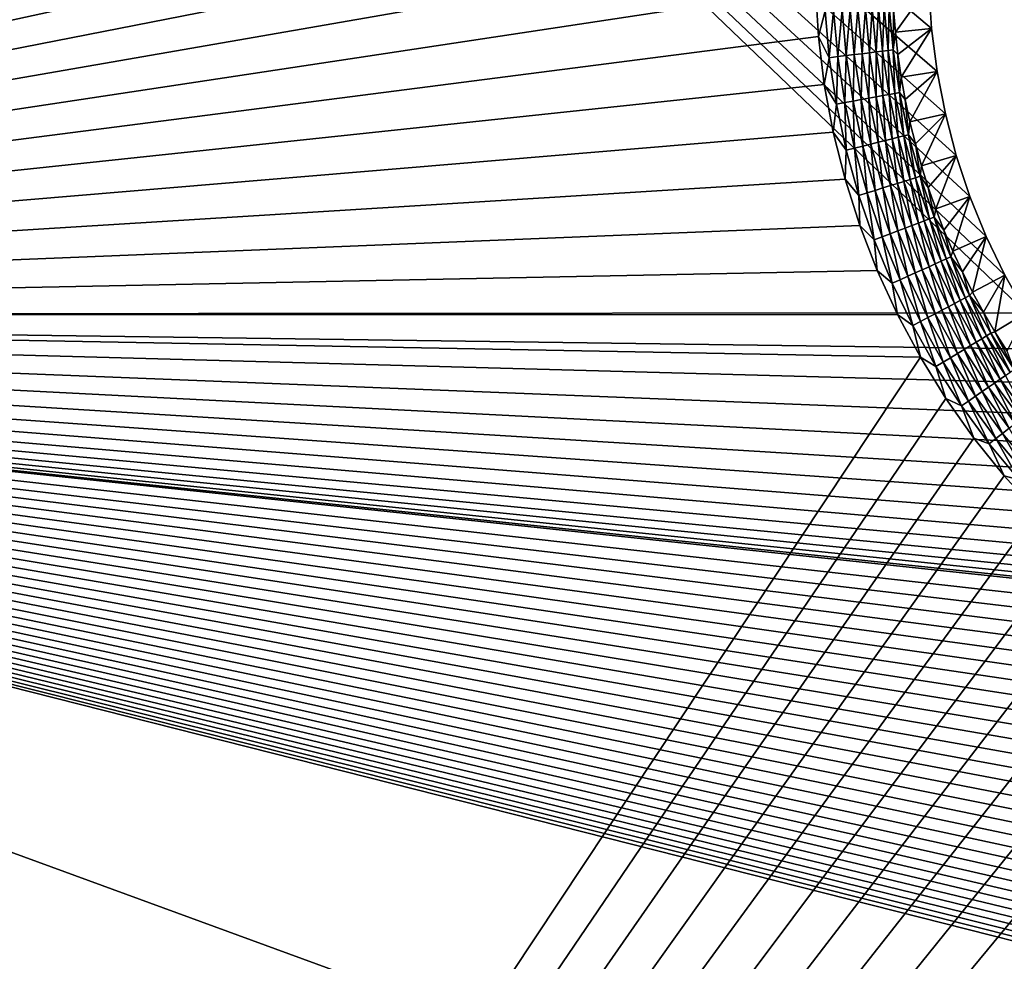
# Model space of a CAD drawing. Extents: x -255 to 255, y -598 to 598.
# Tile 125 of 201: x -169 to -112, y 227 to 281. Entities that reach past the tile are written whole.
import ezdxf

# ---------------------------------------------------------------- set-up
doc = ezdxf.new("R2010")
doc.units = 0
doc.header["$LTSCALE"] = 21.359881
for name, color, linetype in [('1', 7, 'CONTINUOUS'), ('2', 7, 'CONTINUOUS'), ('27', 7, 'CONTINUOUS'), ('42', 7, 'CONTINUOUS')]:
    doc.layers.add(name, color=color, linetype=linetype)

msp = doc.modelspace()

# ---------------------------------------------------------------- linework, layer by layer
at = {"layer": '1', "color": 7, "linetype": 'CONTINUOUS'}
for points in [[(-110.943, 264.407), (-255, 264.3), (-214.258, 363.367), (-110.943, 264.407)], [(-112.172, 266.588), (-110.943, 264.407), (-214.258, 363.367), (-112.172, 266.588)], [(-113.258, 268.843), (-112.172, 266.588), (-214.258, 363.367), (-113.258, 268.843)], [(-114.197, 271.164), (-113.258, 268.843), (-214.258, 363.367), (-114.197, 271.164)], [(-114.986, 273.539), (-114.197, 271.164), (-214.258, 363.367), (-114.986, 273.539)], [(-115.621, 275.961), (-114.986, 273.539), (-214.258, 363.367), (-115.621, 275.961)], [(-116.099, 278.418), (-115.621, 275.961), (-214.258, 363.367), (-116.099, 278.418)], [(-116.42, 280.9), (-116.099, 278.418), (-214.258, 363.367), (-116.42, 280.9)], [(-116.58, 283.398), (-116.42, 280.9), (-214.258, 363.367), (-116.58, 283.398)], [(-109.578, 262.309), (-255, 264.3), (-110.943, 264.407), (-109.578, 262.309)], [(-255, 64), (-255, 264.3), (-108.081, 84.103), (-255, 64)], [(-108.081, 84.103), (-255, 264.3), (-109.578, 86.109), (-108.081, 84.103)], [(-109.578, 86.109), (-255, 264.3), (-110.943, 88.207), (-109.578, 86.109)], [(-110.943, 88.207), (-255, 264.3), (-112.172, 90.388), (-110.943, 88.207)], [(-112.172, 90.388), (-255, 264.3), (-113.258, 92.643), (-112.172, 90.388)], [(-113.258, 92.643), (-255, 264.3), (-114.197, 94.964), (-113.258, 92.643)], [(-114.197, 94.964), (-255, 264.3), (-114.986, 97.339), (-114.197, 94.964)], [(-114.986, 97.339), (-255, 264.3), (-115.621, 99.761), (-114.986, 97.339)], [(-115.621, 99.761), (-255, 264.3), (-116.099, 102.218), (-115.621, 99.761)], [(-116.099, 102.218), (-255, 264.3), (-116.42, 104.7), (-116.099, 102.218)], [(-116.42, 104.7), (-255, 264.3), (-116.58, 107.198), (-116.42, 104.7)], [(-116.58, 107.198), (-255, 264.3), (-116.58, 109.702), (-116.58, 107.198)], [(-116.58, 109.702), (-255, 264.3), (-116.42, 112.2), (-116.58, 109.702)], [(-116.42, 112.2), (-255, 264.3), (-116.099, 114.682), (-116.42, 112.2)], [(-116.099, 114.682), (-255, 264.3), (-115.621, 117.139), (-116.099, 114.682)], [(-115.621, 117.139), (-255, 264.3), (-114.986, 119.561), (-115.621, 117.139)], [(-114.986, 119.561), (-255, 264.3), (-114.197, 121.936), (-114.986, 119.561)], [(-114.197, 121.936), (-255, 264.3), (-113.258, 124.257), (-114.197, 121.936)], [(-113.258, 124.257), (-255, 264.3), (-112.172, 126.512), (-113.258, 124.257)], [(-112.172, 126.512), (-255, 264.3), (-110.943, 128.693), (-112.172, 126.512)], [(-110.943, 128.693), (-255, 264.3), (-109.578, 130.791), (-110.943, 128.693)], [(-109.578, 130.791), (-255, 264.3), (-108.081, 132.797), (-109.578, 130.791)], [(-108.081, 132.797), (-255, 264.3), (-106.458, 134.703), (-108.081, 132.797)], [(-106.458, 134.703), (-255, 264.3), (-104.716, 136.502), (-106.458, 134.703)], [(-104.716, 136.502), (-255, 264.3), (-102.863, 138.184), (-104.716, 136.502)], [(-102.863, 138.184), (-255, 264.3), (-100.906, 139.745), (-102.863, 138.184)], [(-100.906, 139.745), (-255, 264.3), (-98.853, 141.177), (-100.906, 139.745)], [(-98.853, 141.177), (-255, 264.3), (-96.713, 142.475), (-98.853, 141.177)], [(-96.713, 142.475), (-255, 264.3), (-94.493, 143.633), (-96.713, 142.475)], [(-94.493, 143.633), (-255, 264.3), (-92.204, 144.646), (-94.493, 143.633)], [(-92.204, 144.646), (-255, 264.3), (-89.855, 145.511), (-92.204, 144.646)], [(-89.855, 145.511), (-255, 264.3), (-87.455, 146.223), (-89.855, 145.511)], [(-87.455, 146.223), (-255, 264.3), (-85.015, 146.78), (-87.455, 146.223)], [(-85.015, 146.78), (-255, 264.3), (-82.544, 147.179), (-85.015, 146.78)], [(-82.544, 147.179), (-255, 264.3), (-80.052, 147.42), (-82.544, 147.179)], [(-80.052, 147.42), (-255, 264.3), (-77.55, 147.5), (-80.052, 147.42)], [(-77.55, 147.5), (-255, 264.3), (64.2, 147.5), (-77.55, 147.5)], [(64.2, 147.5), (-255, 264.3), (205.95, 147.5), (64.2, 147.5)], [(205.95, 147.5), (-255, 264.3), (208.97, 147.593), (205.95, 147.5)], [(208.97, 147.593), (-255, 264.3), (211.978, 147.872), (208.97, 147.593)], [(211.978, 147.872), (-255, 264.3), (214.963, 148.335), (211.978, 147.872)], [(214.963, 148.335), (-255, 264.3), (217.914, 148.981), (214.963, 148.335)], [(217.914, 148.981), (-255, 264.3), (220.82, 149.808), (217.914, 148.981)], [(220.82, 149.808), (-255, 264.3), (223.669, 150.812), (220.82, 149.808)], [(223.669, 150.812), (-255, 264.3), (226.451, 151.99), (223.669, 150.812)], [(226.451, 151.99), (-255, 264.3), (229.155, 153.336), (226.451, 151.99)], [(229.155, 153.336), (-255, 264.3), (231.771, 154.847), (229.155, 153.336)], [(231.771, 154.847), (-255, 264.3), (234.29, 156.516), (231.771, 154.847)], [(234.29, 156.516), (-255, 264.3), (236.701, 158.336), (234.29, 156.516)], [(236.701, 158.336), (-255, 264.3), (238.995, 160.302), (236.701, 158.336)], [(238.995, 160.302), (-255, 264.3), (241.164, 162.405), (238.995, 160.302)], [(241.164, 162.405), (-255, 264.3), (243.199, 164.637), (241.164, 162.405)], [(243.199, 164.637), (-255, 264.3), (245.093, 166.991), (243.199, 164.637)], [(245.093, 166.991), (-255, 264.3), (246.838, 169.457), (245.093, 166.991)], [(246.838, 169.457), (-255, 264.3), (248.429, 172.025), (246.838, 169.457)], [(248.429, 172.025), (-255, 264.3), (249.858, 174.687), (248.429, 172.025)], [(249.858, 174.687), (-255, 264.3), (251.12, 177.431), (249.858, 174.687)], [(251.12, 177.431), (-255, 264.3), (252.212, 180.248), (251.12, 177.431)], [(252.212, 180.248), (-255, 264.3), (253.128, 183.127), (252.212, 180.248)], [(253.128, 183.127), (-255, 264.3), (253.864, 186.057), (253.128, 183.127)], [(253.864, 186.057), (-255, 264.3), (254.42, 189.026), (253.864, 186.057)], [(254.42, 189.026), (-255, 264.3), (254.791, 192.024), (254.42, 189.026)], [(254.791, 192.024), (-255, 264.3), (254.977, 195.039), (254.791, 192.024)], [(254.977, 195.039), (-255, 264.3), (254.977, 198.061), (254.977, 195.039)], [(254.977, 198.061), (-255, 264.3), (254.791, 201.076), (254.977, 198.061)], [(254.791, 201.076), (-255, 264.3), (254.42, 204.074), (254.791, 201.076)], [(254.42, 204.074), (-255, 264.3), (253.864, 207.043), (254.42, 204.074)], [(-255, 264.3), (-82.544, 245.921), (253.864, 207.043), (-255, 264.3)], [(-82.544, 245.921), (-255, 264.3), (-85.015, 246.32), (-82.544, 245.921)], [(-85.015, 246.32), (-255, 264.3), (-87.455, 246.877), (-85.015, 246.32)], [(-87.455, 246.877), (-255, 264.3), (-89.855, 247.589), (-87.455, 246.877)], [(-89.855, 247.589), (-255, 264.3), (-92.204, 248.454), (-89.855, 247.589)], [(-92.204, 248.454), (-255, 264.3), (-94.493, 249.467), (-92.204, 248.454)], [(-94.493, 249.467), (-255, 264.3), (-96.713, 250.625), (-94.493, 249.467)], [(-96.713, 250.625), (-255, 264.3), (-98.853, 251.923), (-96.713, 250.625)], [(-98.853, 251.923), (-255, 264.3), (-100.906, 253.355), (-98.853, 251.923)], [(-100.906, 253.355), (-255, 264.3), (-102.863, 254.916), (-100.906, 253.355)], [(-102.863, 254.916), (-255, 264.3), (-104.716, 256.598), (-102.863, 254.916)], [(-104.716, 256.598), (-255, 264.3), (-106.458, 258.397), (-104.716, 256.598)], [(-106.458, 258.397), (-255, 264.3), (-108.081, 260.303), (-106.458, 258.397)], [(-108.081, 260.303), (-255, 264.3), (-109.578, 262.309), (-108.081, 260.303)]]:
    msp.add_3dface(points, dxfattribs=at)
at = {"layer": '2', "color": 7, "linetype": 'CONTINUOUS'}
for points in [[(-248.416, 264.3, 7), (-123.163, 462.255, 7), (-248.416, 464.6, 7), (-248.416, 264.3, 7)], [(-123.163, 459.445, 7), (-123.163, 462.255, 7), (-248.416, 264.3, 7), (-123.163, 459.445, 7)], [(-122.989, 456.639, 7), (-123.163, 459.445, 7), (-248.416, 264.3, 7), (-122.989, 456.639, 7)], [(-122.644, 453.85, 7), (-122.989, 456.639, 7), (-248.416, 264.3, 7), (-122.644, 453.85, 7)], [(-122.128, 451.087, 7), (-122.644, 453.85, 7), (-248.416, 264.3, 7), (-122.128, 451.087, 7)], [(-121.442, 448.362, 7), (-122.128, 451.087, 7), (-248.416, 264.3, 7), (-121.442, 448.362, 7)], [(-120.59, 445.683, 7), (-121.442, 448.362, 7), (-248.416, 264.3, 7), (-120.59, 445.683, 7)], [(-119.575, 443.062, 7), (-120.59, 445.683, 7), (-248.416, 264.3, 7), (-119.575, 443.062, 7)], [(-118.4, 440.509, 7), (-119.575, 443.062, 7), (-248.416, 264.3, 7), (-118.4, 440.509, 7)], [(-117.07, 438.033, 7), (-118.4, 440.509, 7), (-248.416, 264.3, 7), (-117.07, 438.033, 7)], [(-115.591, 435.643, 7), (-117.07, 438.033, 7), (-248.416, 264.3, 7), (-115.591, 435.643, 7)], [(-113.967, 433.349, 7), (-115.591, 435.643, 7), (-248.416, 264.3, 7), (-113.967, 433.349, 7)], [(-112.205, 431.16, 7), (-113.967, 433.349, 7), (-248.416, 264.3, 7), (-112.205, 431.16, 7)], [(-110.311, 429.082, 7), (-112.205, 431.16, 7), (-248.416, 264.3, 7), (-110.311, 429.082, 7)], [(-108.293, 427.126, 7), (-110.311, 429.082, 7), (-248.416, 264.3, 7), (-108.293, 427.126, 7)], [(-106.159, 425.297, 7), (-108.293, 427.126, 7), (-248.416, 264.3, 7), (-106.159, 425.297, 7)], [(-103.916, 423.604, 7), (-106.159, 425.297, 7), (-248.416, 264.3, 7), (-103.916, 423.604, 7)], [(-101.573, 422.051, 7), (-103.916, 423.604, 7), (-248.416, 264.3, 7), (-101.573, 422.051, 7)], [(-99.139, 420.646, 7), (-101.573, 422.051, 7), (-248.416, 264.3, 7), (-99.139, 420.646, 7)], [(-96.623, 419.393, 7), (-99.139, 420.646, 7), (-248.416, 264.3, 7), (-96.623, 419.393, 7)], [(-94.035, 418.297, 7), (-96.623, 419.393, 7), (-248.416, 264.3, 7), (-94.035, 418.297, 7)], [(-91.384, 417.363, 7), (-94.035, 418.297, 7), (-248.416, 264.3, 7), (-91.384, 417.363, 7)], [(-88.681, 416.594, 7), (-91.384, 417.363, 7), (-248.416, 264.3, 7), (-88.681, 416.594, 7)], [(-85.935, 415.993, 7), (-88.681, 416.594, 7), (-248.416, 264.3, 7), (-85.935, 415.993, 7)], [(-83.158, 415.562, 7), (-85.935, 415.993, 7), (-248.416, 264.3, 7), (-83.158, 415.562, 7)], [(-80.359, 415.302, 7), (-83.158, 415.562, 7), (-248.416, 264.3, 7), (-80.359, 415.302, 7)], [(-77.55, 415.216, 7), (-80.359, 415.302, 7), (-248.416, 264.3, 7), (-77.55, 415.216, 7)], [(64.2, 415.216, 7), (-77.55, 415.216, 7), (-248.416, 264.3, 7), (64.2, 415.216, 7)], [(-94.035, 327.203, 7), (64.2, 415.216, 7), (-248.416, 264.3, 7), (-94.035, 327.203, 7)], [(-96.623, 326.107, 7), (-94.035, 327.203, 7), (-248.416, 264.3, 7), (-96.623, 326.107, 7)], [(-99.139, 324.854, 7), (-96.623, 326.107, 7), (-248.416, 264.3, 7), (-99.139, 324.854, 7)], [(-101.573, 323.449, 7), (-99.139, 324.854, 7), (-248.416, 264.3, 7), (-101.573, 323.449, 7)], [(-103.916, 321.896, 7), (-101.573, 323.449, 7), (-248.416, 264.3, 7), (-103.916, 321.896, 7)], [(-106.159, 320.203, 7), (-103.916, 321.896, 7), (-248.416, 264.3, 7), (-106.159, 320.203, 7)], [(-108.293, 318.374, 7), (-106.159, 320.203, 7), (-248.416, 264.3, 7), (-108.293, 318.374, 7)], [(-110.311, 316.418, 7), (-108.293, 318.374, 7), (-248.416, 264.3, 7), (-110.311, 316.418, 7)], [(-112.205, 314.34, 7), (-110.311, 316.418, 7), (-248.416, 264.3, 7), (-112.205, 314.34, 7)], [(-113.967, 312.151, 7), (-112.205, 314.34, 7), (-248.416, 264.3, 7), (-113.967, 312.151, 7)], [(-115.591, 309.857, 7), (-113.967, 312.151, 7), (-248.416, 264.3, 7), (-115.591, 309.857, 7)], [(-117.07, 307.467, 7), (-115.591, 309.857, 7), (-248.416, 264.3, 7), (-117.07, 307.467, 7)], [(-118.4, 304.991, 7), (-117.07, 307.467, 7), (-248.416, 264.3, 7), (-118.4, 304.991, 7)], [(-119.575, 302.438, 7), (-118.4, 304.991, 7), (-248.416, 264.3, 7), (-119.575, 302.438, 7)], [(-120.59, 299.817, 7), (-119.575, 302.438, 7), (-248.416, 264.3, 7), (-120.59, 299.817, 7)], [(-121.442, 297.138, 7), (-120.59, 299.817, 7), (-248.416, 264.3, 7), (-121.442, 297.138, 7)], [(-122.128, 294.413, 7), (-121.442, 297.138, 7), (-248.416, 264.3, 7), (-122.128, 294.413, 7)], [(-122.644, 291.65, 7), (-122.128, 294.413, 7), (-248.416, 264.3, 7), (-122.644, 291.65, 7)], [(-122.989, 288.861, 7), (-122.644, 291.65, 7), (-248.416, 264.3, 7), (-122.989, 288.861, 7)], [(-123.163, 286.055, 7), (-122.989, 288.861, 7), (-248.416, 264.3, 7), (-123.163, 286.055, 7)], [(-123.163, 283.245, 7), (-123.163, 286.055, 7), (-248.416, 264.3, 7), (-123.163, 283.245, 7)], [(-122.989, 280.439, 7), (-123.163, 283.245, 7), (-248.416, 264.3, 7), (-122.989, 280.439, 7)], [(-122.644, 277.65, 7), (-122.989, 280.439, 7), (-248.416, 264.3, 7), (-122.644, 277.65, 7)], [(-122.128, 274.887, 7), (-122.644, 277.65, 7), (-248.416, 264.3, 7), (-122.128, 274.887, 7)], [(-121.442, 272.162, 7), (-122.128, 274.887, 7), (-248.416, 264.3, 7), (-121.442, 272.162, 7)], [(-120.59, 269.483, 7), (-121.442, 272.162, 7), (-248.416, 264.3, 7), (-120.59, 269.483, 7)], [(-119.575, 266.862, 7), (-120.59, 269.483, 7), (-248.416, 264.3, 7), (-119.575, 266.862, 7)], [(-118.4, 264.309, 7), (-119.575, 266.862, 7), (-248.416, 264.3, 7), (-118.4, 264.309, 7)], [(-117.07, 261.833, 7), (-118.4, 264.309, 7), (-248.416, 264.3, 7), (-117.07, 261.833, 7)], [(-248.416, 64, 7), (-117.07, 261.833, 7), (-248.416, 264.3, 7), (-248.416, 64, 7)], [(-115.591, 259.443, 7), (-117.07, 261.833, 7), (-248.416, 64, 7), (-115.591, 259.443, 7)], [(-113.967, 257.149, 7), (-115.591, 259.443, 7), (-248.416, 64, 7), (-113.967, 257.149, 7)], [(-112.205, 254.96, 7), (-113.967, 257.149, 7), (-248.416, 64, 7), (-112.205, 254.96, 7)], [(-110.311, 252.882, 7), (-112.205, 254.96, 7), (-248.416, 64, 7), (-110.311, 252.882, 7)], [(-108.293, 250.926, 7), (-110.311, 252.882, 7), (-248.416, 64, 7), (-108.293, 250.926, 7)], [(-106.159, 249.097, 7), (-108.293, 250.926, 7), (-248.416, 64, 7), (-106.159, 249.097, 7)], [(-103.916, 247.404, 7), (-106.159, 249.097, 7), (-248.416, 64, 7), (-103.916, 247.404, 7)], [(-101.573, 245.851, 7), (-103.916, 247.404, 7), (-248.416, 64, 7), (-101.573, 245.851, 7)], [(-99.139, 244.446, 7), (-101.573, 245.851, 7), (-248.416, 64, 7), (-99.139, 244.446, 7)], [(-96.623, 243.193, 7), (-99.139, 244.446, 7), (-248.416, 64, 7), (-96.623, 243.193, 7)], [(-94.035, 242.097, 7), (-96.623, 243.193, 7), (-248.416, 64, 7), (-94.035, 242.097, 7)], [(-91.384, 241.163, 7), (-94.035, 242.097, 7), (-248.416, 64, 7), (-91.384, 241.163, 7)], [(-88.681, 240.394, 7), (-91.384, 241.163, 7), (-248.416, 64, 7), (-88.681, 240.394, 7)], [(-85.935, 239.793, 7), (-88.681, 240.394, 7), (-248.416, 64, 7), (-85.935, 239.793, 7)], [(-83.158, 239.362, 7), (-85.935, 239.793, 7), (-248.416, 64, 7), (-83.158, 239.362, 7)], [(-80.359, 239.102, 7), (-83.158, 239.362, 7), (-248.416, 64, 7), (-80.359, 239.102, 7)], [(-77.55, 239.016, 7), (-80.359, 239.102, 7), (-248.416, 64, 7), (-77.55, 239.016, 7)], [(-99.139, 148.654, 7), (-77.55, 239.016, 7), (-248.416, 64, 7), (-99.139, 148.654, 7)]]:
    msp.add_3dface(points, dxfattribs=at)
at = {"layer": '27', "color": 7, "linetype": 'CONTINUOUS'}
for points in [[(-118.519, 280.698, 4.231), (-116.58, 283.398), (-118.625, 282.013, 4.231), (-118.519, 280.698, 4.231)], [(-116.42, 280.9), (-116.58, 283.398), (-118.519, 280.698, 4.231), (-116.42, 280.9)], [(-118.372, 279.387, 4.231), (-116.42, 280.9), (-118.519, 280.698, 4.231), (-118.372, 279.387, 4.231)], [(-118.182, 278.081, 4.231), (-116.42, 280.9), (-118.372, 279.387, 4.231), (-118.182, 278.081, 4.231)], [(-116.099, 278.418), (-116.42, 280.9), (-118.182, 278.081, 4.231), (-116.099, 278.418)], [(-117.95, 276.782, 4.231), (-116.099, 278.418), (-118.182, 278.081, 4.231), (-117.95, 276.782, 4.231)], [(-117.678, 275.491, 4.231), (-116.099, 278.418), (-117.95, 276.782, 4.231), (-117.678, 275.491, 4.231)], [(-115.621, 275.961), (-116.099, 278.418), (-117.678, 275.491, 4.231), (-115.621, 275.961)], [(-117.363, 274.21, 4.231), (-115.621, 275.961), (-117.678, 275.491, 4.231), (-117.363, 274.21, 4.231)], [(-117.008, 272.939, 4.231), (-115.621, 275.961), (-117.363, 274.21, 4.231), (-117.008, 272.939, 4.231)], [(-114.986, 273.539), (-115.621, 275.961), (-117.008, 272.939, 4.231), (-114.986, 273.539)], [(-116.613, 271.68, 4.231), (-114.986, 273.539), (-117.008, 272.939, 4.231), (-116.613, 271.68, 4.231)], [(-116.177, 270.435, 4.231), (-114.986, 273.539), (-116.613, 271.68, 4.231), (-116.177, 270.435, 4.231)], [(-114.197, 271.164), (-114.986, 273.539), (-116.177, 270.435, 4.231), (-114.197, 271.164)], [(-115.701, 269.204, 4.231), (-114.197, 271.164), (-116.177, 270.435, 4.231), (-115.701, 269.204, 4.231)], [(-115.187, 267.989, 4.231), (-114.197, 271.164), (-115.701, 269.204, 4.231), (-115.187, 267.989, 4.231)], [(-113.258, 268.843), (-114.197, 271.164), (-115.187, 267.989, 4.231), (-113.258, 268.843)], [(-114.633, 266.792, 4.231), (-113.258, 268.843), (-115.187, 267.989, 4.231), (-114.633, 266.792, 4.231)], [(-114.042, 265.612, 4.231), (-113.258, 268.843), (-114.633, 266.792, 4.231), (-114.042, 265.612, 4.231)], [(-112.172, 266.588), (-113.258, 268.843), (-114.042, 265.612, 4.231), (-112.172, 266.588)], [(-113.413, 264.452, 4.231), (-112.172, 266.588), (-114.042, 265.612, 4.231), (-113.413, 264.452, 4.231)], [(-112.747, 263.313, 4.231), (-112.172, 266.588), (-113.413, 264.452, 4.231), (-112.747, 263.313, 4.231)], [(-110.943, 264.407), (-112.172, 266.588), (-112.747, 263.313, 4.231), (-110.943, 264.407)], [(-112.045, 262.196, 4.231), (-110.943, 264.407), (-112.747, 263.313, 4.231), (-112.045, 262.196, 4.231)]]:
    msp.add_3dface(points, dxfattribs=at)
at = {"layer": '42', "color": 7, "linetype": 'CONTINUOUS'}
for points in [[(-123.163, 283.245, 7), (-122.989, 280.439, 7), (-122.599, 281.925, 6.975), (-123.163, 283.245, 7)], [(-122.599, 281.925, 6.975), (-122.989, 280.439, 7), (-122.352, 279.21, 6.975), (-122.599, 281.925, 6.975)], [(-122.599, 281.925, 6.975), (-122.352, 279.21, 6.975), (-122.102, 281.955, 6.899), (-122.599, 281.925, 6.975)], [(-122.102, 281.955, 6.899), (-122.352, 279.21, 6.975), (-121.858, 279.27, 6.899), (-122.102, 281.955, 6.899)], [(-122.102, 281.955, 6.899), (-121.858, 279.27, 6.899), (-121.614, 281.985, 6.773), (-122.102, 281.955, 6.899)], [(-121.614, 281.985, 6.773), (-121.858, 279.27, 6.899), (-121.373, 279.329, 6.773), (-121.614, 281.985, 6.773)], [(-121.614, 281.985, 6.773), (-121.373, 279.329, 6.773), (-121.142, 282.013, 6.599), (-121.614, 281.985, 6.773)], [(-121.142, 282.013, 6.599), (-121.373, 279.329, 6.773), (-120.903, 279.386, 6.599), (-121.142, 282.013, 6.599)], [(-121.142, 282.013, 6.599), (-120.903, 279.386, 6.599), (-120.69, 282.041, 6.378), (-121.142, 282.013, 6.599)], [(-120.69, 282.041, 6.378), (-120.903, 279.386, 6.599), (-120.454, 279.441, 6.378), (-120.69, 282.041, 6.378)], [(-120.69, 282.041, 6.378), (-120.454, 279.441, 6.378), (-120.262, 282.066, 6.112), (-120.69, 282.041, 6.378)], [(-120.262, 282.066, 6.112), (-120.454, 279.441, 6.378), (-120.028, 279.492, 6.112), (-120.262, 282.066, 6.112)], [(-120.262, 282.066, 6.112), (-120.028, 279.492, 6.112), (-119.863, 282.091, 5.805), (-120.262, 282.066, 6.112)], [(-119.863, 282.091, 5.805), (-120.028, 279.492, 6.112), (-119.632, 279.54, 5.805), (-119.863, 282.091, 5.805)], [(-119.863, 282.091, 5.805), (-119.632, 279.54, 5.805), (-119.497, 282.113, 5.459), (-119.863, 282.091, 5.805)], [(-119.497, 282.113, 5.459), (-119.632, 279.54, 5.805), (-119.268, 279.585, 5.459), (-119.497, 282.113, 5.459)], [(-119.497, 282.113, 5.459), (-119.268, 279.585, 5.459), (-119.168, 282.133, 5.078), (-119.497, 282.113, 5.459)], [(-119.168, 282.133, 5.078), (-119.268, 279.585, 5.459), (-118.94, 279.624, 5.078), (-119.168, 282.133, 5.078)], [(-119.168, 282.133, 5.078), (-118.94, 279.624, 5.078), (-118.879, 282.15, 4.666), (-119.168, 282.133, 5.078)], [(-118.879, 282.15, 4.666), (-118.94, 279.624, 5.078), (-118.652, 279.659, 4.666), (-118.879, 282.15, 4.666)], [(-118.625, 282.013, 4.231), (-118.879, 282.15, 4.666), (-118.652, 279.659, 4.666), (-118.625, 282.013, 4.231)], [(-118.519, 280.698, 4.231), (-118.625, 282.013, 4.231), (-118.652, 279.659, 4.666), (-118.519, 280.698, 4.231)], [(-118.372, 279.387, 4.231), (-118.519, 280.698, 4.231), (-118.652, 279.659, 4.666), (-118.372, 279.387, 4.231)], [(-122.989, 280.439, 7), (-122.644, 277.65, 7), (-122.352, 279.21, 6.975), (-122.989, 280.439, 7)], [(-121.858, 279.27, 6.899), (-121.452, 276.605, 6.899), (-121.373, 279.329, 6.773), (-121.858, 279.27, 6.899)], [(-121.373, 279.329, 6.773), (-121.452, 276.605, 6.899), (-120.972, 276.693, 6.773), (-121.373, 279.329, 6.773)], [(-121.373, 279.329, 6.773), (-120.972, 276.693, 6.773), (-120.903, 279.386, 6.599), (-121.373, 279.329, 6.773)], [(-120.903, 279.386, 6.599), (-120.972, 276.693, 6.773), (-120.506, 276.778, 6.599), (-120.903, 279.386, 6.599)], [(-120.903, 279.386, 6.599), (-120.506, 276.778, 6.599), (-120.454, 279.441, 6.378), (-120.903, 279.386, 6.599)], [(-120.454, 279.441, 6.378), (-120.506, 276.778, 6.599), (-120.061, 276.86, 6.378), (-120.454, 279.441, 6.378)], [(-120.454, 279.441, 6.378), (-120.061, 276.86, 6.378), (-120.028, 279.492, 6.112), (-120.454, 279.441, 6.378)], [(-120.028, 279.492, 6.112), (-120.061, 276.86, 6.378), (-119.639, 276.937, 6.112), (-120.028, 279.492, 6.112)], [(-120.028, 279.492, 6.112), (-119.639, 276.937, 6.112), (-119.632, 279.54, 5.805), (-120.028, 279.492, 6.112)], [(-119.632, 279.54, 5.805), (-119.639, 276.937, 6.112), (-119.246, 277.009, 5.805), (-119.632, 279.54, 5.805)], [(-119.632, 279.54, 5.805), (-119.246, 277.009, 5.805), (-119.268, 279.585, 5.459), (-119.632, 279.54, 5.805)], [(-119.268, 279.585, 5.459), (-118.886, 277.075, 5.459), (-118.94, 279.624, 5.078), (-119.268, 279.585, 5.459)], [(-119.268, 279.585, 5.459), (-119.246, 277.009, 5.805), (-118.886, 277.075, 5.459), (-119.268, 279.585, 5.459)], [(-118.94, 279.624, 5.078), (-118.561, 277.134, 5.078), (-118.652, 279.659, 4.666), (-118.94, 279.624, 5.078)], [(-118.94, 279.624, 5.078), (-118.886, 277.075, 5.459), (-118.561, 277.134, 5.078), (-118.94, 279.624, 5.078)], [(-118.372, 279.387, 4.231), (-118.652, 279.659, 4.666), (-118.276, 277.187, 4.666), (-118.372, 279.387, 4.231)], [(-118.652, 279.659, 4.666), (-118.561, 277.134, 5.078), (-118.276, 277.187, 4.666), (-118.652, 279.659, 4.666)], [(-118.182, 278.081, 4.231), (-118.372, 279.387, 4.231), (-118.276, 277.187, 4.666), (-118.182, 278.081, 4.231)], [(-122.352, 279.21, 6.975), (-122.644, 277.65, 7), (-121.942, 276.515, 6.975), (-122.352, 279.21, 6.975)], [(-122.352, 279.21, 6.975), (-121.942, 276.515, 6.975), (-121.858, 279.27, 6.899), (-122.352, 279.21, 6.975)], [(-121.858, 279.27, 6.899), (-121.942, 276.515, 6.975), (-121.452, 276.605, 6.899), (-121.858, 279.27, 6.899)], [(-122.644, 277.65, 7), (-122.128, 274.887, 7), (-121.942, 276.515, 6.975), (-122.644, 277.65, 7)], [(-117.95, 276.782, 4.231), (-118.182, 278.081, 4.231), (-118.276, 277.187, 4.666), (-117.95, 276.782, 4.231)], [(-119.246, 277.009, 5.805), (-118.709, 274.505, 5.805), (-118.886, 277.075, 5.459), (-119.246, 277.009, 5.805)], [(-118.886, 277.075, 5.459), (-118.353, 274.593, 5.459), (-118.561, 277.134, 5.078), (-118.886, 277.075, 5.459)], [(-118.886, 277.075, 5.459), (-118.709, 274.505, 5.805), (-118.353, 274.593, 5.459), (-118.886, 277.075, 5.459)], [(-118.561, 277.134, 5.078), (-118.033, 274.672, 5.078), (-118.276, 277.187, 4.666), (-118.561, 277.134, 5.078)], [(-118.561, 277.134, 5.078), (-118.353, 274.593, 5.459), (-118.033, 274.672, 5.078), (-118.561, 277.134, 5.078)], [(-117.95, 276.782, 4.231), (-118.276, 277.187, 4.666), (-117.751, 274.741, 4.666), (-117.95, 276.782, 4.231)], [(-118.276, 277.187, 4.666), (-118.033, 274.672, 5.078), (-117.751, 274.741, 4.666), (-118.276, 277.187, 4.666)], [(-121.942, 276.515, 6.975), (-122.128, 274.887, 7), (-121.37, 273.849, 6.975), (-121.942, 276.515, 6.975)], [(-121.942, 276.515, 6.975), (-121.37, 273.849, 6.975), (-121.452, 276.605, 6.899), (-121.942, 276.515, 6.975)], [(-121.452, 276.605, 6.899), (-120.886, 273.969, 6.899), (-120.972, 276.693, 6.773), (-121.452, 276.605, 6.899)], [(-121.452, 276.605, 6.899), (-121.37, 273.849, 6.975), (-120.886, 273.969, 6.899), (-121.452, 276.605, 6.899)], [(-120.972, 276.693, 6.773), (-120.412, 274.085, 6.773), (-120.506, 276.778, 6.599), (-120.972, 276.693, 6.773)], [(-120.972, 276.693, 6.773), (-120.886, 273.969, 6.899), (-120.412, 274.085, 6.773), (-120.972, 276.693, 6.773)], [(-120.506, 276.778, 6.599), (-119.953, 274.199, 6.599), (-120.061, 276.86, 6.378), (-120.506, 276.778, 6.599)], [(-120.506, 276.778, 6.599), (-120.412, 274.085, 6.773), (-119.953, 274.199, 6.599), (-120.506, 276.778, 6.599)], [(-120.061, 276.86, 6.378), (-119.513, 274.307, 6.378), (-119.639, 276.937, 6.112), (-120.061, 276.86, 6.378)], [(-120.061, 276.86, 6.378), (-119.953, 274.199, 6.599), (-119.513, 274.307, 6.378), (-120.061, 276.86, 6.378)], [(-119.639, 276.937, 6.112), (-119.097, 274.41, 6.112), (-119.246, 277.009, 5.805), (-119.639, 276.937, 6.112)], [(-119.639, 276.937, 6.112), (-119.513, 274.307, 6.378), (-119.097, 274.41, 6.112), (-119.639, 276.937, 6.112)], [(-119.246, 277.009, 5.805), (-119.097, 274.41, 6.112), (-118.709, 274.505, 5.805), (-119.246, 277.009, 5.805)], [(-117.678, 275.491, 4.231), (-117.95, 276.782, 4.231), (-117.751, 274.741, 4.666), (-117.678, 275.491, 4.231)], [(-117.363, 274.21, 4.231), (-117.678, 275.491, 4.231), (-117.751, 274.741, 4.666), (-117.363, 274.21, 4.231)], [(-122.128, 274.887, 7), (-121.442, 272.162, 7), (-121.37, 273.849, 6.975), (-122.128, 274.887, 7)], [(-118.033, 274.672, 5.078), (-117.356, 272.246, 5.078), (-117.751, 274.741, 4.666), (-118.033, 274.672, 5.078)], [(-117.363, 274.21, 4.231), (-117.751, 274.741, 4.666), (-117.079, 272.332, 4.666), (-117.363, 274.21, 4.231)], [(-117.751, 274.741, 4.666), (-117.356, 272.246, 5.078), (-117.079, 272.332, 4.666), (-117.751, 274.741, 4.666)], [(-120.412, 274.085, 6.773), (-119.696, 271.517, 6.773), (-119.953, 274.199, 6.599), (-120.412, 274.085, 6.773)], [(-119.953, 274.199, 6.599), (-119.244, 271.658, 6.599), (-119.513, 274.307, 6.378), (-119.953, 274.199, 6.599)], [(-119.953, 274.199, 6.599), (-119.696, 271.517, 6.773), (-119.244, 271.658, 6.599), (-119.953, 274.199, 6.599)], [(-119.513, 274.307, 6.378), (-118.812, 271.792, 6.378), (-119.097, 274.41, 6.112), (-119.513, 274.307, 6.378)], [(-119.513, 274.307, 6.378), (-119.244, 271.658, 6.599), (-118.812, 271.792, 6.378), (-119.513, 274.307, 6.378)], [(-119.097, 274.41, 6.112), (-118.403, 271.92, 6.112), (-118.709, 274.505, 5.805), (-119.097, 274.41, 6.112)], [(-119.097, 274.41, 6.112), (-118.812, 271.792, 6.378), (-118.403, 271.92, 6.112), (-119.097, 274.41, 6.112)], [(-118.709, 274.505, 5.805), (-118.021, 272.039, 5.805), (-118.353, 274.593, 5.459), (-118.709, 274.505, 5.805)], [(-118.709, 274.505, 5.805), (-118.403, 271.92, 6.112), (-118.021, 272.039, 5.805), (-118.709, 274.505, 5.805)], [(-118.353, 274.593, 5.459), (-117.671, 272.148, 5.459), (-118.033, 274.672, 5.078), (-118.353, 274.593, 5.459)], [(-118.353, 274.593, 5.459), (-118.021, 272.039, 5.805), (-117.671, 272.148, 5.459), (-118.353, 274.593, 5.459)], [(-118.033, 274.672, 5.078), (-117.671, 272.148, 5.459), (-117.356, 272.246, 5.078), (-118.033, 274.672, 5.078)], [(-117.008, 272.939, 4.231), (-117.363, 274.21, 4.231), (-117.079, 272.332, 4.666), (-117.008, 272.939, 4.231)], [(-121.37, 273.849, 6.975), (-121.442, 272.162, 7), (-120.638, 271.223, 6.975), (-121.37, 273.849, 6.975)], [(-121.37, 273.849, 6.975), (-120.638, 271.223, 6.975), (-120.886, 273.969, 6.899), (-121.37, 273.849, 6.975)], [(-120.886, 273.969, 6.899), (-120.162, 271.372, 6.899), (-120.412, 274.085, 6.773), (-120.886, 273.969, 6.899)], [(-120.886, 273.969, 6.899), (-120.638, 271.223, 6.975), (-120.162, 271.372, 6.899), (-120.886, 273.969, 6.899)], [(-120.412, 274.085, 6.773), (-120.162, 271.372, 6.899), (-119.696, 271.517, 6.773), (-120.412, 274.085, 6.773)], [(-116.613, 271.68, 4.231), (-117.008, 272.939, 4.231), (-117.079, 272.332, 4.666), (-116.613, 271.68, 4.231)], [(-121.442, 272.162, 7), (-120.59, 269.483, 7), (-120.638, 271.223, 6.975), (-121.442, 272.162, 7)], [(-118.812, 271.792, 6.378), (-117.96, 269.324, 6.378), (-118.403, 271.92, 6.112), (-118.812, 271.792, 6.378)], [(-118.403, 271.92, 6.112), (-117.56, 269.476, 6.112), (-118.021, 272.039, 5.805), (-118.403, 271.92, 6.112)], [(-118.403, 271.92, 6.112), (-117.96, 269.324, 6.378), (-117.56, 269.476, 6.112), (-118.403, 271.92, 6.112)], [(-118.021, 272.039, 5.805), (-117.186, 269.618, 5.805), (-117.671, 272.148, 5.459), (-118.021, 272.039, 5.805)], [(-118.021, 272.039, 5.805), (-117.56, 269.476, 6.112), (-117.186, 269.618, 5.805), (-118.021, 272.039, 5.805)], [(-117.671, 272.148, 5.459), (-116.843, 269.748, 5.459), (-117.356, 272.246, 5.078), (-117.671, 272.148, 5.459)], [(-117.671, 272.148, 5.459), (-117.186, 269.618, 5.805), (-116.843, 269.748, 5.459), (-117.671, 272.148, 5.459)], [(-117.356, 272.246, 5.078), (-116.535, 269.865, 5.078), (-117.079, 272.332, 4.666), (-117.356, 272.246, 5.078)], [(-117.356, 272.246, 5.078), (-116.843, 269.748, 5.459), (-116.535, 269.865, 5.078), (-117.356, 272.246, 5.078)], [(-116.613, 271.68, 4.231), (-117.079, 272.332, 4.666), (-116.264, 269.968, 4.666), (-116.613, 271.68, 4.231)], [(-117.079, 272.332, 4.666), (-116.535, 269.865, 5.078), (-116.264, 269.968, 4.666), (-117.079, 272.332, 4.666)], [(-120.638, 271.223, 6.975), (-119.748, 268.646, 6.975), (-120.162, 271.372, 6.899), (-120.638, 271.223, 6.975)], [(-120.162, 271.372, 6.899), (-119.283, 268.823, 6.899), (-119.696, 271.517, 6.773), (-120.162, 271.372, 6.899)], [(-120.162, 271.372, 6.899), (-119.748, 268.646, 6.975), (-119.283, 268.823, 6.899), (-120.162, 271.372, 6.899)], [(-119.696, 271.517, 6.773), (-118.826, 268.996, 6.773), (-119.244, 271.658, 6.599), (-119.696, 271.517, 6.773)], [(-119.696, 271.517, 6.773), (-119.283, 268.823, 6.899), (-118.826, 268.996, 6.773), (-119.696, 271.517, 6.773)], [(-119.244, 271.658, 6.599), (-118.384, 269.164, 6.599), (-118.812, 271.792, 6.378), (-119.244, 271.658, 6.599)], [(-119.244, 271.658, 6.599), (-118.826, 268.996, 6.773), (-118.384, 269.164, 6.599), (-119.244, 271.658, 6.599)], [(-118.812, 271.792, 6.378), (-118.384, 269.164, 6.599), (-117.96, 269.324, 6.378), (-118.812, 271.792, 6.378)], [(-116.177, 270.435, 4.231), (-116.613, 271.68, 4.231), (-116.264, 269.968, 4.666), (-116.177, 270.435, 4.231)], [(-120.638, 271.223, 6.975), (-120.59, 269.483, 7), (-119.748, 268.646, 6.975), (-120.638, 271.223, 6.975)], [(-115.701, 269.204, 4.231), (-116.177, 270.435, 4.231), (-116.264, 269.968, 4.666), (-115.701, 269.204, 4.231)], [(-117.56, 269.476, 6.112), (-116.57, 267.088, 6.112), (-117.186, 269.618, 5.805), (-117.56, 269.476, 6.112)], [(-117.186, 269.618, 5.805), (-116.206, 267.252, 5.805), (-116.843, 269.748, 5.459), (-117.186, 269.618, 5.805)], [(-117.186, 269.618, 5.805), (-116.57, 267.088, 6.112), (-116.206, 267.252, 5.805), (-117.186, 269.618, 5.805)], [(-116.843, 269.748, 5.459), (-115.872, 267.403, 5.459), (-116.535, 269.865, 5.078), (-116.843, 269.748, 5.459)], [(-116.843, 269.748, 5.459), (-116.206, 267.252, 5.805), (-115.872, 267.403, 5.459), (-116.843, 269.748, 5.459)], [(-116.535, 269.865, 5.078), (-115.571, 267.538, 5.078), (-116.264, 269.968, 4.666), (-116.535, 269.865, 5.078)], [(-116.535, 269.865, 5.078), (-115.872, 267.403, 5.459), (-115.571, 267.538, 5.078), (-116.535, 269.865, 5.078)], [(-115.701, 269.204, 4.231), (-116.264, 269.968, 4.666), (-115.306, 267.657, 4.666), (-115.701, 269.204, 4.231)], [(-116.264, 269.968, 4.666), (-115.571, 267.538, 5.078), (-115.306, 267.657, 4.666), (-116.264, 269.968, 4.666)], [(-120.59, 269.483, 7), (-119.575, 266.862, 7), (-119.748, 268.646, 6.975), (-120.59, 269.483, 7)], [(-118.826, 268.996, 6.773), (-117.806, 266.532, 6.773), (-118.384, 269.164, 6.599), (-118.826, 268.996, 6.773)], [(-118.384, 269.164, 6.599), (-117.374, 266.727, 6.599), (-117.96, 269.324, 6.378), (-118.384, 269.164, 6.599)], [(-118.384, 269.164, 6.599), (-117.806, 266.532, 6.773), (-117.374, 266.727, 6.599), (-118.384, 269.164, 6.599)], [(-117.96, 269.324, 6.378), (-116.961, 266.912, 6.378), (-117.56, 269.476, 6.112), (-117.96, 269.324, 6.378)], [(-117.96, 269.324, 6.378), (-117.374, 266.727, 6.599), (-116.961, 266.912, 6.378), (-117.96, 269.324, 6.378)], [(-117.56, 269.476, 6.112), (-116.961, 266.912, 6.378), (-116.57, 267.088, 6.112), (-117.56, 269.476, 6.112)], [(-115.187, 267.989, 4.231), (-115.701, 269.204, 4.231), (-115.306, 267.657, 4.666), (-115.187, 267.989, 4.231)], [(-119.748, 268.646, 6.975), (-118.705, 266.128, 6.975), (-119.283, 268.823, 6.899), (-119.748, 268.646, 6.975)], [(-119.748, 268.646, 6.975), (-119.575, 266.862, 7), (-118.705, 266.128, 6.975), (-119.748, 268.646, 6.975)], [(-119.283, 268.823, 6.899), (-118.251, 266.332, 6.899), (-118.826, 268.996, 6.773), (-119.283, 268.823, 6.899)], [(-119.283, 268.823, 6.899), (-118.705, 266.128, 6.975), (-118.251, 266.332, 6.899), (-119.283, 268.823, 6.899)], [(-118.826, 268.996, 6.773), (-118.251, 266.332, 6.899), (-117.806, 266.532, 6.773), (-118.826, 268.996, 6.773)], [(-114.633, 266.792, 4.231), (-115.187, 267.989, 4.231), (-115.306, 267.657, 4.666), (-114.633, 266.792, 4.231)], [(-116.206, 267.252, 5.805), (-115.085, 264.95, 5.805), (-115.872, 267.403, 5.459), (-116.206, 267.252, 5.805)], [(-115.872, 267.403, 5.459), (-114.76, 265.12, 5.459), (-115.571, 267.538, 5.078), (-115.872, 267.403, 5.459)], [(-115.872, 267.403, 5.459), (-115.085, 264.95, 5.805), (-114.76, 265.12, 5.459), (-115.872, 267.403, 5.459)], [(-115.571, 267.538, 5.078), (-114.468, 265.274, 5.078), (-115.306, 267.657, 4.666), (-115.571, 267.538, 5.078)], [(-115.571, 267.538, 5.078), (-114.76, 265.12, 5.459), (-114.468, 265.274, 5.078), (-115.571, 267.538, 5.078)], [(-114.633, 266.792, 4.231), (-115.306, 267.657, 4.666), (-114.212, 265.409, 4.666), (-114.633, 266.792, 4.231)], [(-115.306, 267.657, 4.666), (-114.468, 265.274, 5.078), (-114.212, 265.409, 4.666), (-115.306, 267.657, 4.666)], [(-119.575, 266.862, 7), (-118.4, 264.309, 7), (-118.705, 266.128, 6.975), (-119.575, 266.862, 7)], [(-117.374, 266.727, 6.599), (-116.219, 264.355, 6.599), (-116.961, 266.912, 6.378), (-117.374, 266.727, 6.599)], [(-116.961, 266.912, 6.378), (-115.818, 264.565, 6.378), (-116.57, 267.088, 6.112), (-116.961, 266.912, 6.378)], [(-116.961, 266.912, 6.378), (-116.219, 264.355, 6.599), (-115.818, 264.565, 6.378), (-116.961, 266.912, 6.378)], [(-116.57, 267.088, 6.112), (-115.439, 264.764, 6.112), (-116.206, 267.252, 5.805), (-116.57, 267.088, 6.112)], [(-116.57, 267.088, 6.112), (-115.818, 264.565, 6.378), (-115.439, 264.764, 6.112), (-116.57, 267.088, 6.112)], [(-116.206, 267.252, 5.805), (-115.439, 264.764, 6.112), (-115.085, 264.95, 5.805), (-116.206, 267.252, 5.805)], [(-114.042, 265.612, 4.231), (-114.633, 266.792, 4.231), (-114.212, 265.409, 4.666), (-114.042, 265.612, 4.231)], [(-118.705, 266.128, 6.975), (-117.512, 263.676, 6.975), (-118.251, 266.332, 6.899), (-118.705, 266.128, 6.975)], [(-118.251, 266.332, 6.899), (-117.071, 263.908, 6.899), (-117.806, 266.532, 6.773), (-118.251, 266.332, 6.899)], [(-118.251, 266.332, 6.899), (-117.512, 263.676, 6.975), (-117.071, 263.908, 6.899), (-118.251, 266.332, 6.899)], [(-117.806, 266.532, 6.773), (-116.638, 264.135, 6.773), (-117.374, 266.727, 6.599), (-117.806, 266.532, 6.773)], [(-117.806, 266.532, 6.773), (-117.071, 263.908, 6.899), (-116.638, 264.135, 6.773), (-117.806, 266.532, 6.773)], [(-117.374, 266.727, 6.599), (-116.638, 264.135, 6.773), (-116.219, 264.355, 6.599), (-117.374, 266.727, 6.599)], [(-118.705, 266.128, 6.975), (-118.4, 264.309, 7), (-117.512, 263.676, 6.975), (-118.705, 266.128, 6.975)], [(-113.413, 264.452, 4.231), (-114.042, 265.612, 4.231), (-114.212, 265.409, 4.666), (-113.413, 264.452, 4.231)], [(-115.085, 264.95, 5.805), (-113.827, 262.72, 5.805), (-114.76, 265.12, 5.459), (-115.085, 264.95, 5.805)], [(-114.76, 265.12, 5.459), (-113.513, 262.909, 5.459), (-114.468, 265.274, 5.078), (-114.76, 265.12, 5.459)], [(-114.76, 265.12, 5.459), (-113.827, 262.72, 5.805), (-113.513, 262.909, 5.459), (-114.76, 265.12, 5.459)], [(-114.468, 265.274, 5.078), (-113.231, 263.08, 5.078), (-114.212, 265.409, 4.666), (-114.468, 265.274, 5.078)], [(-114.468, 265.274, 5.078), (-113.513, 262.909, 5.459), (-113.231, 263.08, 5.078), (-114.468, 265.274, 5.078)], [(-113.413, 264.452, 4.231), (-114.212, 265.409, 4.666), (-112.983, 263.23, 4.666), (-113.413, 264.452, 4.231)], [(-114.212, 265.409, 4.666), (-113.231, 263.08, 5.078), (-112.983, 263.23, 4.666), (-114.212, 265.409, 4.666)], [(-116.219, 264.355, 6.599), (-114.924, 262.057, 6.599), (-115.818, 264.565, 6.378), (-116.219, 264.355, 6.599)], [(-115.818, 264.565, 6.378), (-114.536, 262.291, 6.378), (-115.439, 264.764, 6.112), (-115.818, 264.565, 6.378)], [(-115.818, 264.565, 6.378), (-114.924, 262.057, 6.599), (-114.536, 262.291, 6.378), (-115.818, 264.565, 6.378)], [(-115.439, 264.764, 6.112), (-114.169, 262.513, 6.112), (-115.085, 264.95, 5.805), (-115.439, 264.764, 6.112)], [(-115.439, 264.764, 6.112), (-114.536, 262.291, 6.378), (-114.169, 262.513, 6.112), (-115.439, 264.764, 6.112)], [(-115.085, 264.95, 5.805), (-114.169, 262.513, 6.112), (-113.827, 262.72, 5.805), (-115.085, 264.95, 5.805)], [(-118.4, 264.309, 7), (-117.07, 261.833, 7), (-117.512, 263.676, 6.975), (-118.4, 264.309, 7)], [(-117.512, 263.676, 6.975), (-116.172, 261.302, 6.975), (-117.071, 263.908, 6.899), (-117.512, 263.676, 6.975)], [(-117.071, 263.908, 6.899), (-115.746, 261.56, 6.899), (-116.638, 264.135, 6.773), (-117.071, 263.908, 6.899)], [(-117.071, 263.908, 6.899), (-116.172, 261.302, 6.975), (-115.746, 261.56, 6.899), (-117.071, 263.908, 6.899)], [(-116.638, 264.135, 6.773), (-115.328, 261.812, 6.773), (-116.219, 264.355, 6.599), (-116.638, 264.135, 6.773)], [(-116.638, 264.135, 6.773), (-115.746, 261.56, 6.899), (-115.328, 261.812, 6.773), (-116.638, 264.135, 6.773)], [(-116.219, 264.355, 6.599), (-115.328, 261.812, 6.773), (-114.924, 262.057, 6.599), (-116.219, 264.355, 6.599)], [(-112.747, 263.313, 4.231), (-113.413, 264.452, 4.231), (-112.983, 263.23, 4.666), (-112.747, 263.313, 4.231)], [(-117.512, 263.676, 6.975), (-117.07, 261.833, 7), (-116.172, 261.302, 6.975), (-117.512, 263.676, 6.975)], [(-112.747, 263.313, 4.231), (-112.983, 263.23, 4.666), (-111.625, 261.13, 4.666), (-112.747, 263.313, 4.231)], [(-112.045, 262.196, 4.231), (-112.747, 263.313, 4.231), (-111.625, 261.13, 4.666), (-112.045, 262.196, 4.231)], [(-113.827, 262.72, 5.805), (-112.437, 260.569, 5.805), (-113.513, 262.909, 5.459), (-113.827, 262.72, 5.805)], [(-113.513, 262.909, 5.459), (-112.135, 260.778, 5.459), (-113.231, 263.08, 5.078), (-113.513, 262.909, 5.459)], [(-113.513, 262.909, 5.459), (-112.437, 260.569, 5.805), (-112.135, 260.778, 5.459), (-113.513, 262.909, 5.459)], [(-113.231, 263.08, 5.078), (-111.864, 260.965, 5.078), (-112.983, 263.23, 4.666), (-113.231, 263.08, 5.078)], [(-113.231, 263.08, 5.078), (-112.135, 260.778, 5.459), (-111.864, 260.965, 5.078), (-113.231, 263.08, 5.078)], [(-112.983, 263.23, 4.666), (-111.864, 260.965, 5.078), (-111.625, 261.13, 4.666), (-112.983, 263.23, 4.666)], [(-114.924, 262.057, 6.599), (-113.491, 259.842, 6.599), (-114.536, 262.291, 6.378), (-114.924, 262.057, 6.599)], [(-114.536, 262.291, 6.378), (-113.118, 260.099, 6.378), (-114.169, 262.513, 6.112), (-114.536, 262.291, 6.378)], [(-114.536, 262.291, 6.378), (-113.491, 259.842, 6.599), (-113.118, 260.099, 6.378), (-114.536, 262.291, 6.378)], [(-114.169, 262.513, 6.112), (-112.766, 260.342, 6.112), (-113.827, 262.72, 5.805), (-114.169, 262.513, 6.112)], [(-114.169, 262.513, 6.112), (-113.118, 260.099, 6.378), (-112.766, 260.342, 6.112), (-114.169, 262.513, 6.112)], [(-113.827, 262.72, 5.805), (-112.766, 260.342, 6.112), (-112.437, 260.569, 5.805), (-113.827, 262.72, 5.805)], [(-117.07, 261.833, 7), (-115.591, 259.443, 7), (-116.172, 261.302, 6.975), (-117.07, 261.833, 7)], [(-115.746, 261.56, 6.899), (-114.282, 259.296, 6.899), (-115.328, 261.812, 6.773), (-115.746, 261.56, 6.899)], [(-115.328, 261.812, 6.773), (-113.88, 259.573, 6.773), (-114.924, 262.057, 6.599), (-115.328, 261.812, 6.773)], [(-115.328, 261.812, 6.773), (-114.282, 259.296, 6.899), (-113.88, 259.573, 6.773), (-115.328, 261.812, 6.773)], [(-114.924, 262.057, 6.599), (-113.88, 259.573, 6.773), (-113.491, 259.842, 6.599), (-114.924, 262.057, 6.599)], [(-116.172, 261.302, 6.975), (-114.692, 259.013, 6.975), (-115.746, 261.56, 6.899), (-116.172, 261.302, 6.975)], [(-116.172, 261.302, 6.975), (-115.591, 259.443, 7), (-114.692, 259.013, 6.975), (-116.172, 261.302, 6.975)], [(-115.746, 261.56, 6.899), (-114.692, 259.013, 6.975), (-114.282, 259.296, 6.899), (-115.746, 261.56, 6.899)], [(-112.766, 260.342, 6.112), (-111.234, 258.26, 6.112), (-112.437, 260.569, 5.805), (-112.766, 260.342, 6.112)], [(-112.437, 260.569, 5.805), (-110.919, 258.507, 5.805), (-112.135, 260.778, 5.459), (-112.437, 260.569, 5.805)], [(-112.437, 260.569, 5.805), (-111.234, 258.26, 6.112), (-110.919, 258.507, 5.805), (-112.437, 260.569, 5.805)], [(-113.491, 259.842, 6.599), (-111.928, 257.717, 6.599), (-113.118, 260.099, 6.378), (-113.491, 259.842, 6.599)], [(-113.118, 260.099, 6.378), (-111.571, 257.996, 6.378), (-112.766, 260.342, 6.112), (-113.118, 260.099, 6.378)], [(-113.118, 260.099, 6.378), (-111.928, 257.717, 6.599), (-111.571, 257.996, 6.378), (-113.118, 260.099, 6.378)], [(-112.766, 260.342, 6.112), (-111.571, 257.996, 6.378), (-111.234, 258.26, 6.112), (-112.766, 260.342, 6.112)], [(-115.591, 259.443, 7), (-113.967, 257.149, 7), (-114.692, 259.013, 6.975), (-115.591, 259.443, 7)], [(-114.282, 259.296, 6.899), (-112.684, 257.124, 6.899), (-113.88, 259.573, 6.773), (-114.282, 259.296, 6.899)], [(-113.88, 259.573, 6.773), (-112.3, 257.425, 6.773), (-113.491, 259.842, 6.599), (-113.88, 259.573, 6.773)], [(-113.88, 259.573, 6.773), (-112.684, 257.124, 6.899), (-112.3, 257.425, 6.773), (-113.88, 259.573, 6.773)], [(-113.491, 259.842, 6.599), (-112.3, 257.425, 6.773), (-111.928, 257.717, 6.599), (-113.491, 259.842, 6.599)], [(-114.692, 259.013, 6.975), (-113.077, 256.817, 6.975), (-114.282, 259.296, 6.899), (-114.692, 259.013, 6.975)], [(-114.692, 259.013, 6.975), (-113.967, 257.149, 7), (-113.077, 256.817, 6.975), (-114.692, 259.013, 6.975)], [(-114.282, 259.296, 6.899), (-113.077, 256.817, 6.975), (-112.684, 257.124, 6.899), (-114.282, 259.296, 6.899)], [(-112.3, 257.425, 6.773), (-110.593, 255.377, 6.773), (-111.928, 257.717, 6.599), (-112.3, 257.425, 6.773)], [(-113.967, 257.149, 7), (-112.205, 254.96, 7), (-113.077, 256.817, 6.975), (-113.967, 257.149, 7)], [(-113.077, 256.817, 6.975), (-111.331, 254.722, 6.975), (-112.684, 257.124, 6.899), (-113.077, 256.817, 6.975)], [(-112.684, 257.124, 6.899), (-110.958, 255.053, 6.899), (-112.3, 257.425, 6.773), (-112.684, 257.124, 6.899)], [(-112.684, 257.124, 6.899), (-111.331, 254.722, 6.975), (-110.958, 255.053, 6.899), (-112.684, 257.124, 6.899)], [(-112.3, 257.425, 6.773), (-110.958, 255.053, 6.899), (-110.593, 255.377, 6.773), (-112.3, 257.425, 6.773)], [(-113.077, 256.817, 6.975), (-112.205, 254.96, 7), (-111.331, 254.722, 6.975), (-113.077, 256.817, 6.975)], [(-112.205, 254.96, 7), (-110.311, 252.882, 7), (-111.331, 254.722, 6.975), (-112.205, 254.96, 7)]]:
    msp.add_3dface(points, dxfattribs=at)

doc.saveas('drawing.dxf')
